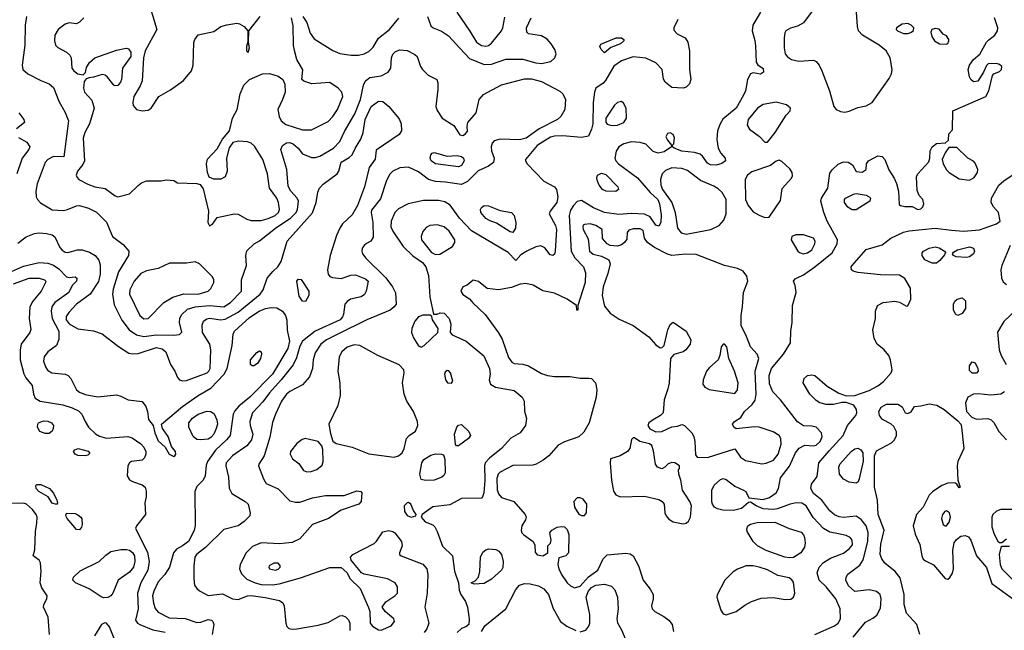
# Model space of a CAD drawing. Extents: x 1173079 to 1307053, y 522583 to 678478.
# Tile 59 of 256: x 1198478 to 1205359, y 575254 to 579523. Entities that reach past the tile are written whole.
import ezdxf

# ---------------------------------------------------------------- set-up
doc = ezdxf.new("R2010")
doc.units = 0

msp = doc.modelspace()

# ---------------------------------------------------------------- linework, layer by layer
at = {"layer": '0CON20XD'}
for points in [[(1199376.3, 579653.7), (1199436.5, 579455), (1199354.8, 579305.2), (1199343.8, 579255), (1199333.8, 579095), (1199320.3, 579059.7), (1199275.6, 578985), (1199269.4, 578945), (1199272.2, 578922.2), (1199294.6, 578894.6), (1199334.6, 578884.6), (1199375, 578890), (1199397.5, 578905), (1199450, 578985), (1199532.5, 579032.5), (1199622.1, 579097.9), (1199678.5, 579165), (1199689.5, 579205), (1199695.7, 579364.3), (1199702, 579385), (1199725, 579416.2), (1199835, 579440.8), (1199885, 579474.2), (1199925, 579487.8), (1199995, 579497.9), (1200015, 579493.6), (1200047.1, 579475), (1200073.3, 579445), (1200073, 579367), (1200063.8, 579335), (1200063.8, 579305), (1200075, 579292.5), (1200083.3, 579325), (1200077.5, 579365), (1200080, 579445), (1200158.5, 579545)], [(1204070.9, 579655), (1203955, 579500), (1203915, 579478), (1203865.7, 579464.3), (1203833.3, 579445), (1203825, 579430), (1203820, 579395), (1203820, 579325), (1203828, 579285), (1203845, 579262), (1203871.2, 579245), (1203923.5, 579233.5), (1204025, 579240), (1204045, 579230), (1204065.2, 579205), (1204083.9, 579166.1), (1204137.3, 579025), (1204167.1, 578915), (1204184.2, 578895), (1204215, 578880), (1204245, 578876.2)], [(1198525.8, 579545), (1198515.9, 579484.1), (1198513.9, 579345), (1198494.5, 579204.5), (1198499.5, 579175), (1198534.2, 579144.2), (1198625, 579097.5), (1198684.7, 579074.7), (1198715, 579048.1), (1198752.5, 578952.5), (1198795.6, 578875), (1198818.5, 578815), (1198786, 578564), (1198715, 578566.9), (1198675, 578546.2), (1198655.6, 578525), (1198599.6, 578375), (1198590.5, 578325), (1198594.4, 578285), (1198602.9, 578265), (1198623, 578243), (1198705, 578193.8), (1198785, 578187.9), (1198812, 578195), (1198875, 578221.8), (1198895, 578223.8), (1198958, 578205), (1199015, 578176.5), (1199085, 578108.1), (1199126.5, 578006.5), (1199200.3, 577950.3), (1199241.1, 577905), (1199237.5, 577875), (1199168.8, 577761.2), (1199131.2, 577638.8), (1199126.7, 577605), (1199139.3, 577529.3), (1199192.7, 577422.7), (1199243.9, 577353.9), (1199295, 577320.7), (1199345, 577307.9), (1199435, 577319.1), (1199553.1, 577316.9), (1199595, 577322.5), (1199610.6, 577339.4), (1199595.4, 577405), (1199598.2, 577435), (1199609.9, 577460.1), (1199651.8, 577498.2), (1199705, 577516.2), (1199805, 577525.7), (1199904.2, 577515.8), (1199952.1, 577545), (1200027.9, 577625), (1200028.1, 577705), (1200063.3, 577805), (1200059.4, 577875), (1200065, 577906.7), (1200116.2, 577955), (1200155, 577977.1), (1200265.5, 578064.5), (1200372.8, 578137.2), (1200411.3, 578175), (1200420.4, 578195), (1200426.9, 578255), (1200417.1, 578275), (1200372.5, 578325), (1200355, 578360), (1200344.7, 578474.7), (1200302.1, 578615), (1200315.7, 578644.3), (1200342.1, 578662.1), (1200365, 578664.1), (1200391.9, 578651.9), (1200424.5, 578625), (1200455, 578584.3), (1200518.3, 578558.3), (1200545, 578558.9), (1200575, 578568.8), (1200671.5, 578625), (1200715, 578671.9), (1200748.2, 578741.8), (1200819.5, 578865), (1200859.4, 578965), (1200881.2, 579065), (1200894.3, 579095.7), (1200925, 579118.9), (1201005, 579131.2), (1201053.4, 579156.6), (1201072.1, 579185), (1201075.6, 579255), (1201085, 579281.2), (1201105, 579301.4), (1201135, 579312.9), (1201185, 579307.5), (1201240.3, 579280.3), (1201256, 579265), (1201280, 579195), (1201293.3, 579175), (1201333.3, 579135), (1201393.6, 579103.6), (1201400.7, 579080.7), (1201400.8, 579035), (1201387, 578917), (1201395, 578888.8), (1201431.4, 578835), (1201513.1, 578783.1), (1201555, 578717.1), (1201575, 578713.3), (1201594.2, 578725), (1201606.8, 578743.2), (1201604.3, 578775), (1201610, 578805), (1201668.3, 578871.7), (1201689.4, 578965), (1201719.8, 579000.2), (1201845, 579067.7), (1202005, 579108.2), (1202055, 579110), (1202125, 579090), (1202252.8, 579022.8), (1202275, 579004), (1202292.9, 578965), (1202288.6, 578895), (1202259.2, 578845), (1202237.5, 578825), (1202109.5, 578760.5), (1202018.5, 578695), (1201971.8, 578681.8)], [(1200457.1, 579545), (1200484, 579504), (1200508.3, 579428.3), (1200535, 579389.4), (1200667.4, 579307.4), (1200716.5, 579286.5), (1200795, 579274.6), (1200845, 579274.6), (1200885, 579283.2), (1200919, 579301), (1200948.3, 579331.7), (1200985, 579392.5), (1201063.6, 579455), (1201127.2, 579532.8)], [(1201328.6, 579545), (1201350.9, 579480.9), (1201368.8, 579465), (1201425, 579441.9), (1201475, 579409.4), (1201555, 579323.3)], [(1201532.5, 579575), (1201625, 579442.9), (1201671.8, 579365), (1201705, 579342.5), (1201735, 579336.9), (1201755, 579343.2), (1201775, 579358.8), (1201844.8, 579445.2), (1201854.7, 579465), (1201869.4, 579540.6)], [(1203655.5, 579574.5), (1203602.9, 579485), (1203596.2, 579445), (1203616.2, 579376.2), (1203619.7, 579340.3), (1203625.5, 579225.5), (1203637.5, 579207.5), (1203675, 579181.2), (1203677.5, 579155), (1203655, 579141.2), (1203605, 579152), (1203585, 579143.3), (1203564.3, 579105), (1203549.5, 579025), (1203537.5, 578995), (1203485, 578904.4), (1203391.5, 578828.5), (1203372.5, 578795), (1203355.8, 578745), (1203350, 578685), (1203359.5, 578625), (1203379.2, 578589.2), (1203409.2, 578555), (1203410.8, 578535), (1203385, 578516.9), (1203345, 578505.5), (1203305, 578507.1), (1203285, 578519.5), (1203249.7, 578569.7), (1203232.8, 578582.8), (1203194.5, 578595.5), (1203105, 578603.8), (1203052.5, 578625), (1203040, 578635), (1203040, 578645), (1203048.8, 578655), (1203055, 578697.5), (1203045, 578721.2), (1203025, 578732), (1203005, 578726.2), (1202994.2, 578705), (1203005, 578680), (1203032.5, 578645), (1203032.5, 578635), (1202981.5, 578598.5), (1202941.4, 578588.6), (1202905, 578601.8), (1202853.3, 578653.3), (1202814, 578664), (1202755, 578668.4), (1202701.2, 578655), (1202666.2, 578633.8), (1202647.2, 578602.8), (1202636.4, 578555), (1202643.8, 578535), (1202663.8, 578515), (1202796.4, 578416.4), (1202884.8, 578314.8), (1202936.8, 578265), (1202949.2, 578235), (1202961.9, 578158.1), (1202959.6, 578105), (1202945, 578079.2), (1202925, 578085.7), (1202884.4, 578144.4), (1202845, 578163.1), (1202755, 578168.9), (1202665, 578161.4), (1202565, 578174.7), (1202488.2, 578208.2), (1202405, 578258.7), (1202375, 578252.5), (1202348.8, 578225), (1202327.8, 578192.2), (1202319.4, 578155), (1202331.6, 577905), (1202357.9, 577857.9), (1202419.2, 577795), (1202432.2, 577752.2), (1202430.4, 577685), (1202380, 577525), (1202378.3, 577491.7), (1202373, 577493), (1202370, 577525), (1202305, 577568), (1202215, 577610.8), (1202135, 577627.1), (1202066, 577666), (1202015, 577677.7), (1201976.5, 577673.5), (1201915, 577650.5), (1201825, 577634.3), (1201744.1, 577644.1), (1201685, 577692.5), (1201648.3, 577701.7), (1201605, 577666.7), (1201574.3, 577655.7), (1201561.4, 577625), (1201575, 577600.8), (1201620.6, 577570.6), (1201645, 577543.8), (1201731.1, 577461.1), (1201825, 577332.9), (1201849.4, 577289.4), (1201895, 577160.8), (1201917.9, 577127.9), (1201935, 577119.1), (1201995, 577114.6), (1202035, 577103.6), (1202125, 577050), (1202166.7, 577035), (1202215, 577027.9), (1202325, 577028.9), (1202395, 577017.5), (1202455, 577018), (1202475, 577014), (1202501.4, 576985), (1202510.5, 576935), (1202506.5, 576885), (1202458.9, 576705), (1202419.9, 576640.1), (1202385, 576607.9), (1202285, 576571.5), (1202241.2, 576548.8), (1202175.4, 576474.6), (1202136.2, 576443.8), (1202088.8, 576415), (1202065, 576407.8), (1201925, 576406.4), (1201835, 576359.5), (1201822, 576345), (1201811.7, 576315), (1201815.5, 576235.5), (1201825, 576208.5), (1201845, 576183.8), (1201930.6, 576155), (1202011.1, 576065), (1202016.9, 576045), (1202013.6, 576026.4), (1201986.9, 575985), (1201982.1, 575952.1), (1201988, 575935), (1202001.3, 575921.3), (1202067.5, 575875), (1202079.3, 575849.3), (1202080.7, 575800.7), (1202095, 575781.2), (1202135, 575774), (1202170, 575795), (1202170, 575845), (1202187, 575863), (1202192.5, 575885), (1202183.8, 575935), (1202196.7, 575955), (1202235, 575974.3), (1202265, 575980.9), (1202285, 575977.3), (1202305, 575958.6), (1202317.1, 575925), (1202314.2, 575795.8), (1202295, 575776), (1202245, 575760), (1202240, 575715), (1202246.5, 575685), (1202265.4, 575645), (1202305, 575585.6), (1202326.9, 575565), (1202355, 575551.8), (1202395, 575562.6), (1202453, 575627.1), (1202518.2, 575675), (1202556.5, 575753.5), (1202585, 575781.9), (1202715, 575794.6), (1202745, 575789.1), (1202764.4, 575775), (1202803.8, 575705), (1202835.5, 575605), (1202885, 575541.2), (1202904.7, 575505), (1202905.3, 575475), (1202894.5, 575425), (1202898.1, 575405), (1202917.5, 575385), (1202980.9, 575350.9), (1203015.6, 575325), (1203039.2, 575295), (1203047.5, 575245)], [(1204245, 578876.2), (1204275, 578882.9), (1204335, 578908.6), (1204395, 578920), (1204437, 578943), (1204555, 579112), (1204570, 579145), (1204574.6, 579175.4), (1204560.9, 579255), (1204534.4, 579305), (1204485.3, 579345.3), (1204368, 579415), (1204340.8, 579445), (1204332.9, 579475), (1204325.9, 579575.9)], [(1198926.9, 579535), (1198897.1, 579505), (1198875, 579494.4), (1198825, 579500), (1198795, 579491.9), (1198747.5, 579455), (1198724.2, 579415), (1198721.4, 579375), (1198728, 579345), (1198745, 579328), (1198805, 579295.7), (1198828.6, 579275), (1198838.6, 579255), (1198842, 579185), (1198856.2, 579165), (1198885, 579143.3), (1198921.7, 579138.3), (1198937, 579153), (1198945, 579187.5), (1198965.9, 579224.1), (1199003.3, 579255), (1199155, 579310.8), (1199223, 579323), (1199238.8, 579318.8), (1199254.5, 579295), (1199253.9, 579265), (1199197.1, 579185), (1199190, 579105), (1199182.7, 579085), (1199165, 579063.3), (1199145, 579059.4), (1199135, 579064.2), (1199092.1, 579122.1), (1199075, 579136), (1199055, 579140), (1198995, 579121.2), (1198962.5, 579117.5), (1198941.7, 579108.3), (1198928.3, 579091.7), (1198923.8, 579045), (1198930, 579015), (1198981.2, 578961.2), (1198997.5, 578905), (1198965.3, 578795), (1198933.2, 578735), (1198921.5, 578695), (1198930, 578535), (1198920, 578510), (1198881.5, 578465), (1198873.9, 578435), (1198878.9, 578418.9), (1198892.5, 578405), (1198955, 578371.9), (1199002.5, 578355), (1199075, 578342.2), (1199145, 578292.2), (1199165, 578284.4), (1199245, 578305.7), (1199305, 578364.4), (1199328.5, 578381.5), (1199365.5, 578395.5), (1199464.1, 578395.9), (1199505, 578402.5), (1199555, 578397.5), (1199581.7, 578381.7), (1199715, 578378.1), (1199740, 578370), (1199760.3, 578340.3), (1199797.1, 578185), (1199792.5, 578105), (1199805, 578082.5), (1199825, 578094), (1199859.3, 578140.7), (1199976.6, 578166.6), (1200005, 578162.7), (1200065, 578128.2), (1200095, 578119.3), (1200165, 578119.5), (1200215, 578133), (1200264.5, 578155), (1200287.2, 578175), (1200293.4, 578195), (1200287.3, 578245), (1200274.6, 578275), (1200224.6, 578345), (1200210, 578445), (1200176.5, 578545), (1200119.2, 578639.2), (1200095, 578660.6), (1200069.3, 578669.3), (1200007.3, 578672.7), (1199967.5, 578665), (1199942.7, 578627.3), (1199924.2, 578555), (1199928.9, 578465), (1199915, 578424.3), (1199885, 578407.3), (1199835, 578407.1), (1199803, 578423), (1199790.6, 578455), (1199784.6, 578515), (1199791.1, 578548.9), (1199859.1, 578620.9), (1199895, 578686.7), (1199943.5, 578746.5), (1199966.2, 578835), (1199998.2, 578895), (1200018.5, 579005), (1200045, 579064.4), (1200085, 579104.6), (1200175, 579143.5), (1200225, 579145.6), (1200285, 579127.8), (1200317.5, 579105), (1200332.1, 579072.1), (1200333.8, 579015), (1200315.4, 578965), (1200282.3, 578895), (1200291.8, 578845), (1200306.5, 578815), (1200339.2, 578789.2), (1200455, 578752), (1200516.4, 578753.6), (1200635, 578811.5), (1200667.7, 578845), (1200698.8, 578895), (1200735.5, 578985), (1200728.9, 579015), (1200705, 579044.4), (1200645, 579083.5), (1200520, 579075), (1200465, 579092), (1200450, 579105), (1200457.3, 579172.7), (1200414.6, 579244.6), (1200398.3, 579308.3), (1200392.3, 579345), (1200389.6, 579479.6), (1200376.7, 579535)], [(1203077.7, 579525), (1203050, 579465), (1203050.3, 579450.3), (1203074.2, 579425), (1203128.9, 579395), (1203148.2, 579365), (1203158.4, 579305), (1203159.2, 579175), (1203168.9, 579105), (1203158.6, 579075), (1203135, 579051.9), (1203115, 579043.3), (1203035, 579049.6), (1202988.2, 579085), (1202977.6, 579107.6), (1202968.5, 579175), (1202925, 579221.8), (1202854.7, 579254.7), (1202765, 579262), (1202683.7, 579236.3), (1202631.4, 579198.6), (1202572.3, 579097.7), (1202555, 579078.1), (1202504, 579045), (1202494.5, 579015.5), (1202486.8, 578945), (1202483.5, 578795), (1202475, 578758), (1202452.5, 578707.5), (1202405, 578698.1), (1202275, 578710.3), (1202215, 578709.2), (1202187.5, 578702.5), (1202095, 578644.1), (1202014.2, 578545), (1202012.5, 578535), (1202024.4, 578515), (1202140.8, 578395), (1202215, 578354), (1202228.6, 578335), (1202240, 578285), (1202231.2, 578245), (1202184.4, 578185), (1202179.4, 578165), (1202221.8, 578085), (1202230, 578055), (1202221.3, 577905), (1202215, 577884.2), (1202205, 577874.4), (1202185, 577878.9), (1202147.6, 577927.6), (1202120.9, 577940.9), (1202085, 577933.9), (1202022.5, 577905), (1201981.2, 577878.8), (1201945, 577840), (1201891.9, 577895), (1201636.8, 578046.8), (1201551.8, 578135), (1201486, 578226), (1201449.4, 578249.4), (1201405, 578258.7), (1201300.6, 578259.4), (1201194, 578236), (1201125, 578200.5), (1201099.5, 578175), (1201074.7, 578115.3), (1201072.7, 578075), (1201085.2, 578045.2), (1201158.1, 577938.1), (1201225, 577872.9), (1201292.3, 577825), (1201317.1, 577795), (1201335.3, 577735), (1201344.7, 577585.3), (1201370, 577465), (1201395, 577463.3), (1201416.4, 577473.6), (1201445, 577471.2), (1201479.2, 577435), (1201490.8, 577395), (1201487, 577337), (1201500.5, 577320.5), (1201598, 577275), (1201722.1, 577172.1), (1201761.5, 577085), (1201765.5, 577045), (1201759.2, 577005), (1201768.8, 576975), (1201804.5, 576954.5), (1201935, 576931.1), (1201990, 576885), (1202004, 576855), (1202006.4, 576786.4), (1202020, 576735), (1202012, 576685), (1201976.7, 576635), (1201911.4, 576598.6), (1201845, 576525.6), (1201762.3, 576457.7), (1201732.2, 576425), (1201726.5, 576405), (1201730, 576305), (1201721.4, 576215), (1201713.6, 576186.4), (1201705, 576177.5), (1201565, 576175.7), (1201485, 576131.4), (1201365, 576118.5), (1201290, 576065), (1201283.3, 576045), (1201312.8, 576012.8), (1201365, 575990.5), (1201378.5, 575978.5), (1201396.2, 575945), (1201432.7, 575842.7), (1201502.9, 575775), (1201517.6, 575667.6), (1201545.8, 575585), (1201549.2, 575535), (1201561.4, 575505), (1201594.6, 575455), (1201607.3, 575415), (1201620, 575335), (1201616, 575295), (1201595, 575277.5), (1201565, 575266.5), (1201535, 575238.5)], [(1201555, 579323.3), (1201620.7, 579250.8), (1201725, 579210), (1201775, 579211.8), (1201875.7, 579245.7), (1201995, 579247.1), (1202085, 579221.1), (1202124, 579216), (1202189.8, 579230.2), (1202218.1, 579255), (1202227.1, 579285), (1202218.6, 579315), (1202192.5, 579355), (1202165.6, 579385.6), (1202125, 579410.8), (1202033.3, 579425), (1202022, 579435), (1202020, 579465), (1202053.3, 579535)], [(1204035, 575224.5), (1204172.9, 575285), (1204197.8, 575305), (1204214.5, 575335), (1204211.5, 575405), (1204182.2, 575475), (1204115, 575557.5), (1204066, 575605), (1204052.5, 575655), (1204064.5, 575695), (1204095, 575727.9), (1204145, 575758.9), (1204235.7, 575794.3), (1204275.2, 575824.8), (1204297.4, 575852.6), (1204296.9, 575885), (1204282.1, 575902.1), (1204255, 575917.2), (1204200.3, 575929.7), (1204139.1, 575940.9), (1204096.3, 575966.3), (1204023.3, 576043.3), (1203975.2, 576125.2), (1203945, 576143.8), (1203905.4, 576144.6), (1203863.6, 576136.4), (1203775, 576103.3), (1203745, 576099.4), (1203675, 576104.2), (1203624.1, 576124.1), (1203585, 576150), (1203571.7, 576148.3), (1203523.6, 576106.4), (1203467.7, 576092.3), (1203393.1, 576093.1), (1203355, 576102.5), (1203334.7, 576114.7), (1203319.5, 576135), (1203315, 576152.5), (1203314.5, 576235), (1203330.5, 576269.5), (1203375, 576309.4), (1203395, 576314.4), (1203415, 576308.9), (1203475, 576262.9), (1203537.5, 576235), (1203552.5, 576225), (1203575, 576180), (1203675, 576169.2), (1203717.4, 576182.6), (1203766, 576215), (1203780.6, 576245), (1203795, 576321.2), (1203857.9, 576402.1), (1203901.2, 576495), (1203925, 576526.9), (1203965, 576548.2), (1204025, 576543.3), (1204045, 576549.3), (1204072.2, 576575), (1204086.7, 576606.7), (1204081.8, 576635), (1204045, 576673.2), (1204015, 576682.3), (1203955, 576684.5), (1203915, 576712), (1203795.5, 576865), (1203740.7, 576920.7), (1203717.2, 576977.2), (1203717, 577035), (1203731.6, 577085), (1203815.6, 577185), (1203864.3, 577265), (1203867.1, 577345), (1203877.1, 577405), (1203878, 577525), (1203905.7, 577615), (1203898, 577665), (1203886.7, 577695), (1203898.3, 577711.7), (1203912, 577718), (1203955, 577739.2), (1204035, 577796.2), (1204156.6, 577893.4), (1204192.2, 577955), (1204193.3, 577985), (1204122.3, 578115), (1204098.5, 578175), (1204077.3, 578255), (1204082.9, 578275), (1204125.4, 578345), (1204140.9, 578449.1), (1204156.6, 578473.4), (1204198.2, 578511.8), (1204235, 578529.1), (1204267.5, 578527.5), (1204298.1, 578508.1), (1204325, 578460.8), (1204365, 578457.5), (1204393.3, 578475), (1204396.7, 578515), (1204410, 578535), (1204475, 578571.9), (1204505, 578565.6), (1204525.3, 578545.3), (1204553.3, 578473.3), (1204590, 578415), (1204606.6, 578376.6), (1204620.8, 578325), (1204625, 578230), (1204633, 578223), (1204665, 578218), (1204715, 578216.2), (1204755, 578196.7), (1204775, 578200), (1204790, 578215), (1204796.7, 578235), (1204790, 578265), (1204764.2, 578294.2), (1204749.7, 578329.7), (1204745.8, 578425), (1204754.2, 578445), (1204831.1, 578528.9), (1204840, 578555), (1204840.6, 578605), (1204855.7, 578635), (1204885, 578657.1), (1204947.5, 578662.5), (1204968.3, 578681.7), (1204972.5, 578725), (1204997.5, 578752.5), (1205000, 578885), (1205231.2, 578985), (1205251.4, 579025), (1205277.3, 579132.7), (1205285.8, 579144.2), (1205325, 579161.4), (1205340, 579175), (1205341.2, 579195), (1205325, 579210), (1205305, 579216.2), (1205246.7, 579213.3), (1205235, 579202.5), (1205214.5, 579155.5), (1205175, 579093.8), (1205145, 579088), (1205125, 579103.8), (1205115, 579123.3), (1205106.4, 579175), (1205115.6, 579205), (1205144.6, 579245.4), (1205188.1, 579281.9), (1205234, 579365), (1205251.7, 579381.7), (1205294, 579415), (1205312.5, 579445), (1205314.3, 579465), (1205290, 579535)], [(1204685, 579426.4), (1204705, 579433.5), (1204723.6, 579446.4), (1204728.1, 579465), (1204709.2, 579485), (1204685, 579495.6), (1204645, 579490.5), (1204605.8, 579465), (1204604.2, 579455), (1204614, 579445), (1204655, 579427.3), (1204685, 579426.4)], [(1204955, 579351.2), (1204965, 579357.5), (1204971.2, 579375), (1204971.2, 579385), (1204955, 579410), (1204931.2, 579421.2), (1204905, 579456), (1204875, 579462), (1204853.8, 579455), (1204846.2, 579435), (1204853.8, 579405), (1204871.2, 579375), (1204906.4, 579353.6), (1204955, 579351.2)], [(1202565, 579290), (1202542, 579315), (1202533.6, 579336.4), (1202539.3, 579350.7), (1202647.5, 579395), (1202685, 579395.7), (1202701.2, 579385), (1202700, 579375), (1202678, 579355), (1202610.5, 579329.5), (1202565, 579290)], [(1198465, 577960.5), (1198524.3, 578005), (1198581.9, 578028.1), (1198615, 578033.3), (1198665, 578029.3), (1198705, 578018), (1198722.9, 578005), (1198759.6, 577929.6), (1198775, 577910.5), (1198795, 577898.8), (1198815, 577896.2), (1198883, 577913), (1198915, 577913.3), (1198965, 577897.5), (1199005.3, 577875.3), (1199031.5, 577841.5), (1199040.2, 577810.2), (1199040, 577745), (1199028, 577692), (1198970.4, 577605), (1198875, 577533.2), (1198820.4, 577475), (1198802.9, 577447.1), (1198802.8, 577425), (1198825, 577396.9), (1198885, 577360.7), (1198995, 577347.3), (1199055, 577327.1), (1199168.1, 577238.1), (1199240.8, 577190.8), (1199266.2, 577186.2), (1199305, 577190.4), (1199435, 577230.5), (1199472.9, 577222.9), (1199499.9, 577199.9), (1199532, 577112), (1199562.5, 577065), (1199581.3, 577021.3), (1199595.7, 577005.7), (1199615, 576997.5), (1199645, 577000), (1199787.5, 577055), (1199800, 577065), (1199808.8, 577085), (1199814.6, 577215), (1199806.2, 577255), (1199756.8, 577335), (1199753, 577387), (1199762.2, 577415), (1199785, 577432.5), (1199805, 577437.4), (1199884.7, 577424.7), (1199915, 577429), (1200005, 577478), (1200159.3, 577605), (1200179.6, 577635), (1200206.9, 577715), (1200247, 577763), (1200281.2, 577795), (1200305, 577831.9), (1200347.5, 577975), (1200525, 578171.5), (1200550, 578245), (1200561.8, 578318.2), (1200572.3, 578345), (1200598.1, 578371.9), (1200696.2, 578445), (1200709.1, 578465), (1200725, 578527.1), (1200781.5, 578558.5), (1200802, 578578), (1200825, 578628), (1200863.2, 578686.8), (1200879.5, 578735), (1200892.5, 578825), (1200935.5, 578915), (1200985, 578953.8), (1201015, 578950.8), (1201057.1, 578915), (1201129.9, 578829.9), (1201144.3, 578795.7), (1201145.7, 578745), (1201130.7, 578719.3), (1200969.3, 578610.7), (1200961.7, 578548.3), (1200920.3, 578489.7), (1200888.8, 578355), (1200839.2, 578225), (1200801.7, 578158.3), (1200735.3, 578094.7), (1200714.6, 578065), (1200692, 578015), (1200648.5, 577875), (1200629.6, 577775), (1200633.7, 577743.7), (1200645, 577728), (1200665, 577720), (1200725, 577714.3), (1200793.2, 577736.8), (1200825, 577739.4), (1200895, 577711.9), (1200913.1, 577695), (1200900, 577625), (1200888.9, 577601.1), (1200863.9, 577586.1), (1200791.2, 577568.8), (1200766.4, 577553.6), (1200751.5, 577535), (1200742.1, 577465), (1200734.5, 577445), (1200717.3, 577425), (1200544.1, 577345.9), (1200454.6, 577275.4), (1200435, 577241.5), (1200411.5, 577158.5), (1200389.2, 577110.8), (1200304.9, 577005.1), (1200223.2, 576915), (1200177.8, 576852.2), (1200106.2, 576775), (1200085.5, 576715), (1200088.2, 576685), (1200107.7, 576625), (1200097.1, 576585), (1200065, 576544.5), (1199965, 576474.5), (1199920.8, 576425), (1199917.7, 576405), (1199937.3, 576325), (1199943.1, 576246.9)], [(1202615, 578782.2), (1202655, 578784.5), (1202700.8, 578805), (1202719.4, 578835), (1202717.1, 578905), (1202699.1, 578939.1), (1202685, 578950), (1202655, 578944.2), (1202635, 578925.8), (1202573.6, 578833.6), (1202575, 578806.7), (1202585, 578792.9), (1202615, 578782.2)], [(1203705, 578667.5), (1203758, 578735), (1203834.2, 578855), (1203862, 578885), (1203866.2, 578905), (1203837.2, 578927.2), (1203765, 578947.3), (1203675, 578929.3), (1203633.6, 578905), (1203569.1, 578825), (1203563.1, 578785), (1203578, 578758), (1203647.4, 578707.4), (1203685, 578667.5), (1203705, 578667.5)], [(1198471.2, 578871.2), (1198508, 578825), (1198511.2, 578805), (1198455, 578760)], [(1198470.2, 578700.2), (1198527.4, 578667.4), (1198550, 578635), (1198542.5, 578615), (1198495.3, 578554.7), (1198457.9, 578445)], [(1201971.8, 578681.8), (1201835, 578688.1), (1201794.2, 578675.8), (1201780.6, 578659.4), (1201773.1, 578635), (1201775.5, 578605.5), (1201794.4, 578555), (1201788.6, 578525), (1201755, 578497.8), (1201683.2, 578466.8), (1201607.3, 578392.7), (1201565, 578370), (1201455, 578387.8), (1201385, 578392.1), (1201335, 578404.7), (1201265, 578458.5), (1201195, 578491.3), (1201135, 578486.5), (1201085.5, 578465), (1201065, 578442.5), (1201042.1, 578397.9), (1201000.5, 578269.5), (1200937.8, 578192.2), (1200933.8, 578175), (1200945.3, 578105), (1200948, 578002), (1200932.9, 577975), (1200901.7, 577958.3), (1200884.6, 577945.4), (1200872.5, 577925), (1200868.8, 577905), (1200874.6, 577885), (1200896.2, 577855), (1201037.7, 577717.7), (1201084.3, 577655), (1201104.4, 577614.4), (1201110, 577535), (1201095.4, 577514.6), (1201066.9, 577493.1), (1200904.3, 577424.3), (1200700.5, 577325), (1200622.7, 577285), (1200582.1, 577255), (1200542.1, 577195), (1200529.6, 577145), (1200525.3, 577084.7), (1200504.1, 577025.9), (1200455, 576970), (1200366.4, 576923.6), (1200343.8, 576905), (1200308.2, 576855), (1200266.4, 576765), (1200244.3, 576705.8), (1200227, 576605), (1200187.5, 576475), (1200149.2, 576415), (1200148, 576405), (1200182.6, 576312.6), (1200201.3, 576281.3), (1200285, 576242.3), (1200365, 576159.6), (1200405, 576150.5), (1200435, 576151.1), (1200525, 576180.4), (1200615, 576196), (1200745, 576197.1), (1200835, 576229.2), (1200862.5, 576225), (1200870, 576215), (1200864.4, 576155), (1200847.5, 576135), (1200725.9, 576094.1), (1200635.8, 576035), (1200525.4, 575994.6), (1200435.3, 575894.7), (1200381.9, 575868.1), (1200295, 575859.5), (1200165, 575866.2), (1200105, 575840), (1200060, 575795), (1200018.5, 575715), (1200014.5, 575685), (1200029.2, 575649.2), (1200065, 575612.7), (1200124.3, 575585), (1200165, 575573.9), (1200245, 575572.5), (1200290.7, 575579.3), (1200439.9, 575620.1), (1200645, 575692.9), (1200725, 575692.5), (1200765, 575657.5), (1200788.8, 575615), (1200857.4, 575547.4), (1200915, 575413.3), (1200926.2, 575385), (1200928.6, 575305), (1200943.6, 575283.6), (1200985, 575258.6), (1201005, 575254.3), (1201075, 575285.8), (1201098, 575315), (1201094, 575335), (1201033.3, 575385), (1201012.5, 575415), (1201037.3, 575452.7), (1201100, 575495), (1201117.5, 575515), (1201119.3, 575559.3), (1201103.3, 575585), (1201047.5, 575615), (1200885.6, 575645.6), (1200866.2, 575655), (1200794.1, 575744.1), (1200790.8, 575765), (1200807.1, 575785), (1200955, 575860.6), (1200972.6, 575877.4), (1201015, 575943.8), (1201055, 575952.5), (1201085, 575945.7), (1201100, 575935), (1201147.1, 575875), (1201152, 575845), (1201133.3, 575795), (1201133.3, 575785), (1201143.3, 575775), (1201296.5, 575716.5), (1201323.5, 575685), (1201331.2, 575645), (1201325.9, 575515), (1201308.7, 575415), (1201336.5, 575305), (1201324.6, 575265.4), (1201305, 575240)], [(1201545, 578493.8), (1201384, 578515), (1201354.5, 578535), (1201347.5, 578555), (1201351.8, 578578.2), (1201360.6, 578589.4), (1201375, 578594.2), (1201465, 578568.9), (1201535, 578573.3), (1201565, 578567.5), (1201579.6, 578555), (1201584.6, 578535), (1201565, 578504.6), (1201545, 578493.8)], [(1205115, 578402), (1205149.7, 578420.3), (1205172, 578455), (1205173.3, 578475), (1205155, 578520), (1205143, 578533), (1205104.1, 578554.1), (1205028.3, 578628.3), (1204971.7, 578628.3), (1204945, 578592.5), (1204926, 578545), (1204932, 578515), (1204955, 578473.3), (1204973.3, 578455), (1205045, 578409.2), (1205115, 578402)], [(1203685, 578140), (1203715, 578143.3), (1203795, 578260), (1203806.4, 578343.6), (1203872.5, 578415), (1203879.3, 578430.7), (1203876.7, 578455), (1203859.5, 578479.5), (1203805, 578532.5), (1203785, 578540), (1203765, 578533.3), (1203725, 578502.5), (1203595, 578459.5), (1203564.2, 578435), (1203549.4, 578405), (1203551.5, 578265), (1203569.4, 578225), (1203605, 578180), (1203645.6, 578155.6), (1203685, 578140)], [(1202645, 578322.9), (1202576.6, 578323.4), (1202551.4, 578335), (1202528.1, 578365), (1202515.7, 578395), (1202511.4, 578415), (1202516.2, 578435), (1202545, 578450.6), (1202575, 578440.6), (1202659.2, 578355), (1202663.8, 578335), (1202645, 578322.9)], [(1203135, 578024.2), (1203308, 578055), (1203366.9, 578085), (1203399.5, 578120.5), (1203416.5, 578165), (1203416.5, 578265), (1203388.6, 578315), (1203359.8, 578339.8), (1203328.9, 578358.9), (1203235, 578398.5), (1203145, 578468.4), (1203105, 578481.6), (1203035, 578486.2), (1202991.5, 578468.5), (1202968.9, 578445), (1202956.6, 578405), (1202958.8, 578365), (1202971.1, 578335), (1203036.2, 578245), (1203059.8, 578175), (1203074.4, 578064.4), (1203101.8, 578031.8), (1203135, 578024.2)], [(1204440.4, 575339.6), (1204469.3, 575360.7), (1204495, 575410), (1204499.5, 575475), (1204491.1, 575505), (1204465, 575525.5), (1204415, 575537.2), (1204315, 575525.4), (1204271.5, 575565), (1204252.9, 575605), (1204253.8, 575626.2), (1204265, 575647.5), (1204350.6, 575709.4), (1204372.5, 575747.5), (1204405.7, 575875), (1204407.7, 575937.7), (1204394.7, 575984.7), (1204359.8, 576029.7), (1204325, 576052.9), (1204235, 576042), (1204205, 576046.9), (1204172.2, 576062.2), (1204139.3, 576089.3), (1204083.6, 576165), (1204025, 576210.4), (1204007.1, 576245), (1204012.5, 576275), (1204051.3, 576328.7), (1204064.1, 576425), (1204135, 576508.2), (1204232.9, 576615), (1204263, 576687), (1204322, 576755), (1204328.6, 576775), (1204327, 576797), (1204307.3, 576827.3), (1204255, 576846.2), (1204224.1, 576845.9), (1204165, 576832.9), (1204115, 576832.9), (1204070, 576845), (1204045, 576860), (1204000, 576905), (1203952.5, 576985), (1203960, 577015), (1203985, 577036), (1204015, 577040), (1204035, 577035.8), (1204120.3, 576960.3), (1204202.1, 576912.1), (1204255, 576893.8), (1204315, 576896), (1204415, 576930.9), (1204475, 576962.9), (1204515, 576993.5), (1204568.2, 577055), (1204574.5, 577075.5), (1204564.6, 577145), (1204551.8, 577175), (1204520.6, 577215), (1204471.4, 577255), (1204450.5, 577295), (1204441.5, 577355), (1204459.2, 577435), (1204460, 577485), (1204474, 577525), (1204513.4, 577546.6), (1204595, 577554.4), (1204627.1, 577547.1), (1204675, 577520), (1204685, 577523.3), (1204705, 577570), (1204703.3, 577645), (1204665, 577713.3), (1204627.7, 577737.7), (1204495, 577739.2), (1204335.8, 577755.8), (1204304.1, 577764.1), (1204292.5, 577775), (1204290, 577795), (1204296.2, 577805), (1204394.7, 577915.3), (1204505, 577948.1), (1204565.6, 577995), (1204655, 578036.6), (1204695, 578046.7), (1204875, 578064.7), (1204990.6, 578050.6), (1205075, 578044.1), (1205185, 578054.8), (1205303.9, 578096.1), (1205330, 578115), (1205318.8, 578175), (1205284, 578215), (1205268, 578245), (1205269.2, 578275), (1205320, 578365), (1205355, 578396.5), (1205414.3, 578435)], [(1204325, 578192.5), (1204295, 578192.5), (1204265, 578211.2), (1204242.2, 578245), (1204242.2, 578265), (1204249.2, 578275), (1204305, 578303.3), (1204325, 578307.5), (1204395, 578297.1), (1204416, 578285), (1204424, 578275), (1204419.2, 578255), (1204325, 578192.5)], [(1201925, 578036.2), (1201905, 578040.8), (1201811.4, 578101.4), (1201765, 578115.7), (1201735, 578133.1), (1201700.6, 578175), (1201698, 578195), (1201705, 578210), (1201725, 578223.8), (1201755, 578222.5), (1201835, 578190), (1201915, 578174), (1201932.9, 578155), (1201945.6, 578105), (1201944.3, 578065), (1201925, 578036.2)], [(1203665, 576418.5), (1203695, 576421.8), (1203745.8, 576444.2), (1203778.7, 576485), (1203799.2, 576555), (1203796.5, 576595), (1203785.6, 576615), (1203745, 576642.1), (1203645.5, 576674.5), (1203613.8, 576676.2), (1203485, 576662.5), (1203468, 576675), (1203460.8, 576695), (1203474, 576715), (1203517.7, 576742.3), (1203543.6, 576785), (1203597.4, 576832.6), (1203618, 576862), (1203624.7, 576905), (1203618.8, 577065), (1203644.5, 577154.5), (1203631.5, 577185), (1203584.8, 577234.8), (1203558.7, 577308.7), (1203521.1, 577385), (1203519.5, 577455), (1203530.6, 577515), (1203535.6, 577615), (1203566.5, 577695), (1203560, 577730), (1203534.5, 577764.5), (1203495, 577783.3), (1203405, 577803.8), (1203205, 577880.6), (1203133.4, 577883.4), (1203035, 577875.4), (1203005, 577883.1), (1202915, 577930), (1202866.3, 577966.3), (1202844.2, 577995), (1202835, 578048.8), (1202815, 578061.4), (1202765, 578060), (1202735, 578051.2), (1202723.8, 578035), (1202721.7, 577988.3), (1202706, 577965), (1202685, 577948), (1202655, 577940), (1202605, 577943.8), (1202583.3, 577955), (1202552.3, 577992.3), (1202548, 578055), (1202504.2, 578085), (1202463.9, 578096.1), (1202425, 578092), (1202415, 578086.2), (1202413.1, 578075), (1202417.1, 578055), (1202451.9, 577991.9), (1202460.4, 577905), (1202485, 577883.1), (1202545, 577869.5), (1202594.6, 577844.6), (1202605.4, 577815), (1202588.3, 577748.3), (1202555.4, 577655), (1202549.3, 577595), (1202565, 577520), (1202605, 577470.6), (1202668.6, 577428.6), (1202765, 577385.5), (1202875, 577305.5), (1202925, 577249.2), (1202955, 577230), (1202968.6, 577231.4), (1202981.2, 577245), (1203008.2, 577355), (1203025, 577391.2), (1203045, 577408), (1203135.7, 577345.7), (1203167.5, 577285), (1203164.4, 577255), (1203134.3, 577215), (1203115, 577201.1), (1203048.8, 577181.2), (1203026.2, 577155), (1203016.2, 576985), (1203008.3, 576941.7), (1202982.2, 576865), (1202976.2, 576775), (1202956.7, 576755), (1202904.5, 576725.5), (1202876.2, 576705), (1202868.8, 576685), (1202882.7, 576662.7), (1202925, 576642), (1202965, 576644), (1203035, 576676.2), (1203075, 576682), (1203105, 576693.8), (1203125, 576686.2), (1203175, 576634), (1203188.7, 576608.7), (1203197.1, 576575), (1203201.7, 576481.7), (1203213.8, 576463.8), (1203285, 576463.1), (1203475, 576523.3), (1203515.8, 576465), (1203550.2, 576440.2), (1203665, 576418.5)], [(1201385, 577881.8), (1201415, 577883.6), (1201503.3, 577936.7), (1201520, 577965), (1201519.6, 577985), (1201480, 578045), (1201445, 578074.4), (1201395, 578089.5), (1201345, 578084.4), (1201319.8, 578070.2), (1201295, 578042), (1201283, 578007), (1201285.5, 577985), (1201355, 577896.4), (1201385, 577881.8)], [(1203954.4, 577885.6), (1203985, 577892.9), (1204014.2, 577915), (1204034.3, 577955), (1204036.7, 577975), (1204025.8, 577995), (1203955, 578018.6), (1203901.7, 578018.3), (1203875, 578007.5), (1203868.8, 577985), (1203917.1, 577905), (1203927.5, 577895), (1203954.4, 577885.6)], [(1204855, 577820), (1204805, 577843.8), (1204785.8, 577875), (1204785.9, 577894.1), (1204794, 577905), (1204834.5, 577925.5), (1204875, 577934.2), (1204905, 577928), (1204942.5, 577905), (1204947.5, 577895), (1204940.7, 577879.3), (1204909.7, 577840.3), (1204885, 577821.2), (1204855, 577820)], [(1205095, 577860), (1205023.9, 577863.9), (1205003.6, 577873.6), (1204997.5, 577885), (1205005, 577897.5), (1205032.5, 577915), (1205115.9, 577935.9), (1205143.3, 577925), (1205152, 577905), (1205144, 577885), (1205115, 577864.2), (1205095, 577860)], [(1205400.5, 577945), (1205341.9, 577805), (1205334.4, 577775), (1205338.9, 577715), (1205351.1, 577691.1), (1205375, 577671.8)], [(1198378.9, 577745), (1198505, 577798.9), (1198615, 577825.8), (1198675, 577820.8), (1198715, 577807.2), (1198750.8, 577780.8), (1198805, 577725.6), (1198825, 577720), (1198865, 577726.2), (1198878, 577715), (1198875.7, 577695), (1198845.6, 577664.4), (1198822.1, 577615), (1198723.9, 577546.1), (1198702.3, 577515), (1198698.2, 577485), (1198704.1, 577435), (1198751.1, 577345), (1198752.5, 577287.5), (1198734.6, 577245.4), (1198675, 577200), (1198649.4, 577165), (1198645.6, 577135), (1198658.1, 577095), (1198673.3, 577073.3), (1198703.8, 577055), (1198795, 577045.4), (1198816.2, 577036.2), (1198834.8, 577014.8), (1198875, 576935.4), (1198895, 576919.6), (1198935, 576902.5), (1199025, 576885.4), (1199155, 576899.4), (1199185, 576891.9), (1199236.4, 576866.4), (1199335, 576854), (1199359.1, 576819.1), (1199370.4, 576785), (1199377.9, 576727.9), (1199410, 576685), (1199422.5, 576635), (1199445, 576578), (1199494.2, 576534.2), (1199523.8, 576485), (1199555, 576470), (1199562.5, 576475), (1199570, 576485), (1199566.2, 576505), (1199540, 576540), (1199515, 576610), (1199475.8, 576665.8), (1199470, 576695), (1199615, 576818.2), (1199725, 576895.3), (1199815, 576946.9), (1199907.1, 577045), (1199927.1, 577085), (1199963.8, 577245), (1199969.2, 577325), (1199978.5, 577345), (1200085, 577442.1), (1200152.7, 577485), (1200195, 577503.1), (1200235, 577512), (1200275, 577509.6), (1200314.5, 577485), (1200335, 577454.2), (1200344.7, 577424.7), (1200348, 577352), (1200363.7, 577275), (1200353.1, 577225), (1200244.8, 577045), (1200086.3, 576883.7), (1200009.1, 576820.9), (1199980.6, 576789.4), (1199969.5, 576765), (1199948, 576615), (1199924.6, 576585), (1199845.8, 576514.2), (1199790, 576435), (1199781.4, 576408.6), (1199775.5, 576335), (1199760, 576305), (1199715, 576258.6), (1199702.5, 576225), (1199703.9, 575986.1), (1199698.3, 575951.7), (1199658.5, 575875), (1199615.7, 575845), (1199575, 575820.5), (1199552.5, 575795), (1199525.5, 575695), (1199492.7, 575645), (1199445, 575592.2), (1199415, 575527.1), (1199407.4, 575495), (1199413.8, 575443.8), (1199425.7, 575405.7), (1199445, 575380.9), (1199522.6, 575342.6), (1199635, 575335.8), (1199715, 575310), (1199745, 575311.1), (1199795, 575329.5), (1199818, 575325), (1199828.1, 575315), (1199834.4, 575295), (1199822.5, 575225)], [(1199345, 577431.8), (1199375, 577434.5), (1199486.4, 577545), (1199547.9, 577582.1), (1199625, 577607.2), (1199725, 577603), (1199795.6, 577625), (1199815, 577644.3), (1199834.7, 577685), (1199835.3, 577705), (1199826.2, 577725), (1199735, 577816.9), (1199705, 577829.6), (1199645, 577820.8), (1199525, 577820), (1199445, 577784.5), (1199365, 577768), (1199325, 577748.7), (1199278, 577695), (1199247.8, 577635), (1199245.3, 577605), (1199317.8, 577455), (1199345, 577431.8)], [(1198435, 577675.8), (1198545, 577715.3), (1198615, 577716.8), (1198651.2, 577705), (1198660, 577695), (1198657.5, 577685), (1198628.5, 577625), (1198570, 577555), (1198549.6, 577515), (1198543.8, 577435), (1198555, 577357.5), (1198549.4, 577335), (1198488.8, 577255), (1198480.4, 577215), (1198480.8, 577145), (1198507.3, 577047.3), (1198520.3, 577020.3), (1198564.3, 576965), (1198574.3, 576905), (1198587.4, 576877.4), (1198621.2, 576855), (1198780.6, 576830.6), (1198845, 576810.3), (1198888, 576788), (1198913.1, 576765), (1198935, 576714), (1198960, 576675), (1199008, 576628), (1199035, 576612), (1199085, 576596.7), (1199235, 576610), (1199265, 576600), (1199325, 576557.9), (1199345, 576534.4), (1199358.7, 576505), (1199359.6, 576485), (1199351.2, 576458.8), (1199335, 576444.4), (1199260, 576435), (1199245, 576424.2), (1199234.5, 576405), (1199228.9, 576335), (1199245, 576305.8), (1199265.9, 576294.1), (1199335, 576271.2), (1199354.1, 576254.1), (1199363, 576227), (1199363, 576187), (1199352.5, 576145), (1199356.2, 576065), (1199294, 575985), (1199288, 575965), (1199371, 575801), (1199382.9, 575735), (1199374.7, 575675), (1199323.6, 575585), (1199301.8, 575515), (1199307.2, 575405), (1199288.6, 575325), (1199302.5, 575305), (1199318, 575295), (1199407.7, 575257.8), (1199495, 575240.3)], [(1200475, 577553.8), (1200455, 577556.2), (1200431.2, 577591.2), (1200414, 577695), (1200425, 577708.8), (1200445, 577706.2), (1200499.4, 577625), (1200498.6, 577595), (1200475, 577553.8)], [(1205035, 577454.2), (1205018.8, 577465), (1205004.2, 577494.2), (1205003.9, 577533.9), (1205014.5, 577555.5), (1205030.9, 577569.1), (1205065, 577578.8), (1205087.3, 577557.3), (1205088.1, 577505), (1205065, 577468), (1205035, 577454.2)], [(1205516.7, 577565), (1205356.9, 577413.1), (1205311.3, 577338.7), (1205322.9, 577215), (1205337.1, 577175), (1205372.4, 577112.4)], [(1201285, 577234), (1201305, 577245.8), (1201400, 577335), (1201402.5, 577365), (1201364.1, 577424.1), (1201358.3, 577448.3), (1201346.7, 577456.7), (1201295, 577458.2), (1201265, 577445.4), (1201239.6, 577415), (1201219.6, 577365), (1201216.8, 577335), (1201229.5, 577299.5), (1201265, 577244), (1201285, 577234)], [(1200103.6, 577103.6), (1200092.3, 577112.3), (1200092, 577145), (1200135, 577196.7), (1200155, 577207.5), (1200165, 577200), (1200168.8, 577185), (1200161.2, 577155), (1200139.5, 577120.5), (1200115, 577103.8), (1200103.6, 577103.6)], [(1201095, 576464.5), (1201125, 576474.4), (1201150.6, 576495), (1201165.4, 576524.6), (1201181.4, 576595), (1201200, 576615), (1201244.5, 576645.5), (1201260.5, 576685), (1201257.7, 576715), (1201229.6, 576785), (1201183.3, 576855), (1201165, 576906), (1201152.4, 576985), (1201164.6, 577055), (1201162.5, 577075), (1201130, 577110), (1200981.4, 577175), (1200854.7, 577244.7), (1200815, 577250), (1200767.4, 577232.6), (1200729.2, 577200.8), (1200710, 577165), (1200701.8, 577065), (1200716.4, 576985), (1200716.7, 576895), (1200702, 576825), (1200637.5, 576695), (1200649.3, 576630.7), (1200665.8, 576575.8), (1200689.2, 576559.2), (1200802.5, 576535), (1200918.3, 576488.3), (1201095, 576464.5)], [(1203475, 576910.8), (1203493.6, 576936.4), (1203499.6, 576985), (1203473.3, 577065), (1203434.5, 577154.5), (1203420.8, 577235), (1203405, 577253.8), (1203395, 577253.8), (1203380, 577235), (1203371.9, 577175), (1203360.6, 577145), (1203298.8, 577091.2), (1203277.8, 577065), (1203255.6, 577005), (1203252.5, 576975), (1203266.2, 576955), (1203297.6, 576937.6), (1203475, 576910.8)], [(1201495, 576981.2), (1201506.2, 576995), (1201488, 577055), (1201477.3, 577067.3), (1201465, 577070), (1201451.2, 577058.8), (1201446.2, 577045), (1201453.8, 577005), (1201467.5, 576985), (1201495, 576981.2)], [(1205165, 577051.9), (1205135, 577052.2), (1205115, 577070), (1205115, 577102.5), (1205135, 577131.2), (1205155, 577123.3), (1205174.3, 577085), (1205177.1, 577065), (1205165, 577051.9)], [(1205359.7, 576920.3), (1205335.7, 576904.3), (1205265, 576897.5), (1205177.5, 576907.5), (1205144.8, 576905.3), (1205105.3, 576884.7), (1205087.7, 576845), (1205094.1, 576785), (1205132.1, 576745), (1205165, 576730.3), (1205245, 576735.4), (1205266.6, 576726.6), (1205287, 576707), (1205322, 576645), (1205374, 576585)], [(1204768.6, 575225), (1204747.5, 575295), (1204676.7, 575375), (1204660, 575435), (1204658.5, 575505), (1204631.7, 575621.7), (1204596, 575665), (1204525, 575724.4), (1204503.1, 575755), (1204491.8, 575785), (1204497.6, 575857.6), (1204518.8, 575955), (1204477.2, 576065), (1204472.9, 576165), (1204452.5, 576255), (1204452.5, 576475), (1204465, 576509.2), (1204570.6, 576565), (1204591.1, 576585), (1204605.6, 576615), (1204605, 576642.5), (1204588.1, 576678.1), (1204567, 576697), (1204507, 576727), (1204486.4, 576755), (1204482.7, 576785), (1204497.8, 576815), (1204535, 576834.5), (1204615, 576836.2), (1204645, 576817.5), (1204667.5, 576775), (1204685, 576768.8), (1204709.5, 576780.5), (1204731.7, 576818.3), (1204775, 576823.3), (1204835, 576838), (1204887.4, 576827.4), (1204938, 576798), (1205035, 576719.7), (1205054.7, 576695), (1205060.6, 576675), (1205076.2, 576525), (1205035.3, 576435), (1205029.1, 576405), (1205033.9, 576303.9), (1205050, 576255), (1205045, 576250), (1205027, 576277), (1205014.1, 576284.1), (1204965, 576281.8), (1204922.6, 576267.4), (1204857.1, 576222.9), (1204835, 576199.2), (1204791.2, 576115), (1204746, 576064), (1204722.5, 575985), (1204735.4, 575925.4), (1204768.9, 575855), (1204782, 575775), (1204792.7, 575752.7), (1204808.8, 575738.8), (1204865, 575712.5), (1204945, 575615.5), (1204965, 575612.2), (1204977.6, 575622.4), (1204996.6, 575653.4), (1205005.2, 575685), (1204999.8, 575815), (1205010, 575865), (1205025, 575888.8), (1205055, 575911.8), (1205086.6, 575916.6), (1205108.6, 575908.6), (1205126.5, 575885), (1205164.7, 575774.7), (1205235, 575694.3), (1205271.4, 575581.4), (1205451.8, 575451.8)], [(1199745, 576584.7), (1199715, 576588.2), (1199689.4, 576609.4), (1199659.2, 576675), (1199660.4, 576705), (1199685, 576736.2), (1199725, 576764.6), (1199785, 576785.5), (1199815, 576784.4), (1199837.6, 576767.6), (1199856.8, 576726.7), (1199859.4, 576695), (1199852.2, 576665), (1199834.1, 576625), (1199815, 576601.1), (1199795, 576589.7), (1199745, 576584.7)], [(1198655, 576630.8), (1198620, 576645), (1198602.7, 576675), (1198603.8, 576695), (1198610.6, 576705), (1198645, 576717.7), (1198675.3, 576715.3), (1198700, 576705), (1198714, 576685), (1198712, 576665), (1198704.1, 576645.9), (1198685, 576631.2), (1198655, 576630.8)], [(1201545, 576543.3), (1201530, 576545), (1201523, 576553), (1201516.7, 576625), (1201533.3, 576675), (1201545, 576687.5), (1201565, 576692.5), (1201616.7, 576645), (1201628.8, 576615), (1201615.8, 576594.2), (1201545, 576543.3)], [(1200485, 576362.5), (1200515, 576363.8), (1200555, 576378), (1200591.2, 576408.8), (1200600, 576435), (1200597.7, 576517.7), (1200590, 576545), (1200563.6, 576573.6), (1200474.1, 576595.9), (1200451.7, 576588.3), (1200415, 576559.2), (1200370, 576505), (1200369.2, 576485), (1200385, 576453.3), (1200429.5, 576419.5), (1200461.7, 576371.7), (1200485, 576362.5)], [(1203115, 575998.6), (1203135, 576002.9), (1203152.4, 576017.6), (1203167.1, 576045), (1203172.9, 576125), (1203161.9, 576155), (1203111.4, 576235), (1203098, 576305), (1203083.8, 576345), (1203082.5, 576375), (1203090, 576385), (1203090, 576405), (1203055.8, 576425.8), (1203035, 576428), (1203011.2, 576418.8), (1202985.8, 576394.2), (1202965, 576383.8), (1202935, 576394), (1202920.6, 576415), (1202908.7, 576508.7), (1202895.8, 576545.8), (1202878.8, 576558.8), (1202812.5, 576575), (1202775, 576600), (1202765, 576600), (1202755, 576587.5), (1202742.5, 576525), (1202726.2, 576505), (1202675, 576472.9), (1202607.5, 576452.5), (1202604.1, 576425.9), (1202613.3, 576305), (1202627.5, 576227.5), (1202645, 576202.4), (1202675, 576188.1), (1202845, 576191.7), (1202945, 576169.1), (1202967.1, 576155), (1202982.9, 576135), (1202987.1, 576075), (1202995.6, 576055), (1203015, 576031.9), (1203045, 576013.3), (1203115, 575998.6)], [(1198935, 576474.3), (1198885, 576475.8), (1198866.2, 576485), (1198854, 576505), (1198863.4, 576516.6), (1198885.8, 576524.2), (1198956.6, 576506.6), (1198968.3, 576491.7), (1198955, 576478.8), (1198935, 576474.3)], [(1204325, 576284), (1204275, 576289.2), (1204235, 576310), (1204207.1, 576345), (1204203.1, 576395), (1204209.2, 576415), (1204288.9, 576505), (1204315, 576523.8), (1204335, 576526.4), (1204357.5, 576515), (1204371.4, 576495), (1204373, 576437), (1204345, 576312.5), (1204337.1, 576292.9), (1204325, 576284)], [(1201315, 576300.6), (1201285, 576308.8), (1201274.4, 576345), (1201287.8, 576425), (1201302.6, 576447.4), (1201351.1, 576478.9), (1201385, 576487.1), (1201426.4, 576486.4), (1201440, 576480), (1201450, 576450), (1201451.9, 576355), (1201442.8, 576337.2), (1201428, 576325), (1201375, 576303.8), (1201315, 576300.6)], [(1198735, 576133.8), (1198705, 576144.2), (1198677.3, 576187.3), (1198611.2, 576225), (1198594, 576245), (1198590, 576265), (1198595, 576272.5), (1198625, 576274), (1198686.7, 576245), (1198715, 576212.5), (1198738, 576165), (1198743.3, 576145), (1198735, 576133.8)], [(1199943.1, 576246.9), (1199961.7, 576211.7), (1200054.3, 576155), (1200074.4, 576135), (1200088.1, 576075), (1200085.7, 576055), (1200047.1, 576015), (1200005, 575985.5), (1199905, 575958.5), (1199776.6, 575833.4), (1199714.5, 575785), (1199702.1, 575765), (1199694, 575706), (1199694, 575614), (1199700.9, 575570.9), (1199716.1, 575546.1), (1199735, 575530), (1199795, 575496.7), (1199895, 575508.1), (1199965.3, 575475.3), (1200005, 575469.2), (1200071.2, 575495), (1200095, 575497.8), (1200194.7, 575484.7), (1200295, 575462.5), (1200316.2, 575446.2), (1200326.1, 575426.1), (1200337.1, 575305), (1200345, 575282), (1200358, 575268), (1200381.7, 575261.7), (1200414.5, 575264.5), (1200565, 575290.9), (1200635, 575308.9), (1200715, 575356.6), (1200735, 575356.7), (1200755, 575347.5), (1200776.5, 575326.5), (1200785.9, 575305), (1200785.9, 575254.1)], [(1202405, 576055.7), (1202425, 576058), (1202440, 576075), (1202442.1, 576135), (1202415, 576171.5), (1202395, 576181.2), (1202375, 576180), (1202352, 576155), (1202355, 576115.8), (1202385, 576066.9), (1202405, 576055.7)], [(1198686.7, 575225), (1198677.1, 575345), (1198643.8, 575415), (1198646.2, 575435), (1198668, 575475), (1198670, 575495), (1198631.7, 575551.7), (1198620.5, 575585), (1198627.5, 575665), (1198622.5, 575725), (1198613.3, 575745), (1198572.5, 575775), (1198584.3, 575815.7), (1198588.2, 575945), (1198597.7, 576002.3), (1198601.1, 576045), (1198594.1, 576065), (1198568.2, 576098.2), (1198525, 576137.2), (1198505, 576142.7), (1198375, 576140)], [(1201215, 576044.4), (1201246.1, 576053.9), (1201250, 576065), (1201230.7, 576090.7), (1201211.4, 576135), (1201195, 576146.7), (1201185, 576145.6), (1201164.3, 576125), (1201168.6, 576085), (1201185, 576057.5), (1201215, 576044.4)], [(1198895, 575956.7), (1198875, 575960), (1198810, 576035), (1198800, 576055), (1198805, 576072.5), (1198865, 576070), (1198885, 576062.5), (1198906, 576045), (1198912.7, 576032.7), (1198915.8, 575994.2), (1198911.2, 575975), (1198895, 575956.7)], [(1204945, 575984.2), (1204955, 575984.3), (1204975, 576010), (1204983.1, 576045), (1204975.3, 576075.3), (1204955, 576088.5), (1204944.3, 576085), (1204926.7, 576065), (1204920.6, 576035), (1204932.5, 575995), (1204945, 575984.2)], [(1205415, 576098.5), (1205335, 576098.8), (1205305, 576088.2), (1205279.4, 576065), (1205271.5, 576045), (1205272.4, 575977.6), (1205287.4, 575927.4), (1205315, 575878), (1205325, 575868.8), (1205341.7, 575868.3), (1205375, 575894.2)], [(1203855, 575760.4), (1203825, 575765.4), (1203695, 575812.7), (1203635, 575844.5), (1203604.3, 575875), (1203562, 575945), (1203559.3, 575960.7), (1203566.4, 575983.6), (1203585, 575996.2), (1203633, 576007), (1203755, 576010), (1203855, 575965.6), (1203939.5, 575939.5), (1203955, 575922.5), (1203962.5, 575902.5), (1203967.6, 575865), (1203963.4, 575836.6), (1203938.1, 575795), (1203885, 575763.9), (1203855, 575760.4)], [(1205395, 575839.5), (1205345, 575840), (1205335, 575832.5), (1205324.5, 575785), (1205330, 575715), (1205341.1, 575685), (1205425, 575600.8)], [(1199065, 575480.9), (1199047.6, 575487.6), (1198964.7, 575544.7), (1198868.8, 575585), (1198850, 575605), (1198853.3, 575625), (1198900.3, 575669.7), (1199034.1, 575735.9), (1199079.8, 575780.2), (1199115.3, 575804.7), (1199185, 575818.6), (1199225, 575819.7), (1199245, 575814.1), (1199267.2, 575797.2), (1199280.3, 575775), (1199281.8, 575735), (1199273.3, 575696.7), (1199245, 575660.9), (1199165.7, 575605), (1199129.4, 575515), (1199114.6, 575495.4), (1199095, 575482.7), (1199065, 575480.9)], [(1201655, 575576.7), (1201632.5, 575585), (1201660.5, 575599.5), (1201683.6, 575626.4), (1201694.1, 575665.9), (1201699.3, 575765), (1201715, 575800.9), (1201735, 575817.5), (1201755, 575823.9), (1201805, 575819.1), (1201827.4, 575807.4), (1201846.1, 575785), (1201856.2, 575735), (1201855.5, 575694.5), (1201844.6, 575675.4), (1201775, 575612.1), (1201725, 575581.8), (1201655, 575576.7)], [(1200265, 575674.6), (1200285, 575681.1), (1200297.8, 575695), (1200298, 575708), (1200285, 575722.9), (1200255, 575723.1), (1200222, 575705), (1200218.8, 575695), (1200223.8, 575685), (1200265, 575674.6)], [(1203415, 575363.1), (1203485, 575386.5), (1203545, 575430.8), (1203593.4, 575456.6), (1203661.2, 575478.8), (1203745, 575483.4), (1203828.7, 575468.7), (1203867.1, 575472.9), (1203885, 575485.6), (1203896.3, 575513.7), (1203885, 575590.8), (1203875, 575606.7), (1203855, 575620.4), (1203777.2, 575637.2), (1203705, 575677.3), (1203645, 575696.7), (1203605, 575704.6), (1203555, 575705.4), (1203495, 575682.1), (1203465, 575662.3), (1203405.4, 575605), (1203352.2, 575502.2), (1203351.2, 575485), (1203378.2, 575395), (1203395, 575368.6), (1203415, 575363.1)], [(1201706.2, 575245), (1201712.3, 575257.7), (1201728.8, 575285), (1201874.8, 575405.2), (1201945, 575540), (1201971.2, 575568.8), (1202005, 575580.5), (1202045, 575579.6), (1202105, 575565.5), (1202140.6, 575545), (1202172.9, 575505), (1202206.4, 575406.4), (1202256.7, 575315), (1202302.9, 575282.9), (1202365, 575252.2)], [(1202396.2, 575243.8), (1202434.7, 575255.3), (1202456.6, 575283.4), (1202463.8, 575305), (1202463.2, 575365), (1202436, 575485), (1202451.1, 575525), (1202475, 575554.2), (1202505, 575569.2), (1202565, 575577.9), (1202613.8, 575563.8), (1202638.3, 575538.3), (1202656.7, 575485), (1202660.5, 575405), (1202651.1, 575335), (1202655.5, 575305.5), (1202685, 575257.5), (1202714.7, 575184.7)], [(1199143.3, 575185), (1199105, 575279.2), (1199085, 575304.4), (1199073.1, 575306.9), (1199050.6, 575295), (1199000.5, 575215)], [(1204302.7, 575207.3), (1204389.6, 575310.4), (1204440.4, 575339.6)]]:
    msp.add_lwpolyline(points, dxfattribs=at)

doc.saveas('drawing.dxf')
